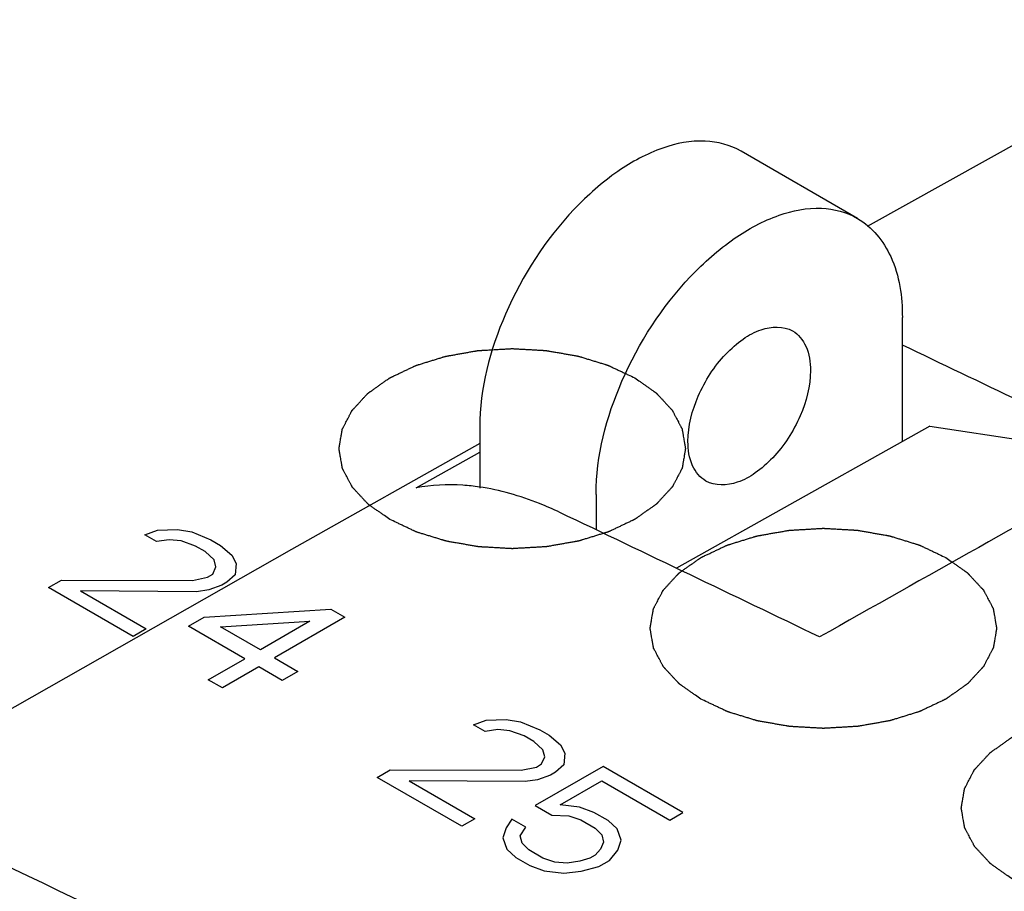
# Model space of a CAD drawing. Header units: millimetres. Extents: x 0 to 594, y 0 to 420.
# Tile 30 of 46: x 463.72 to 469.4, y 378.31 to 383.34. Entities that reach past the tile are written whole.
import ezdxf

# ---------------------------------------------------------------- set-up
doc = ezdxf.new("R2010")
doc.units = ezdxf.units.MM
doc.header["$LTSCALE"] = 32.67
doc.layers.get('0').update_dxf_attribs({"linetype": 'CONTINUOUS'})

msp = doc.modelspace()

# ---------------------------------------------------------------- linework, layer by layer
at = {"color": 7, "linetype": 'Continuous'}
for p, q in [((468.6115, 382.148), (470.7532, 383.3391)), ((468.5542, 382.1925), (467.8824, 382.5803)), ((468.813, 380.9049), (468.813, 381.6203)), ((466.3735, 380.9875), (466.3735, 380.6349)), ((468.9721, 380.994), (468.8131, 380.905)), ((468.9721, 380.994), (470.1732, 380.8093)), ((468.8131, 380.905), (467.5097, 380.1738)), ((466.0062, 380.6372), (466.3735, 380.8442)), ((467.0453, 380.5997), (467.0453, 380.3956))]:
    msp.add_line(p, q, dxfattribs=at)
at = {"color": 40, "linetype": 'Continuous'}
for p, q in [((464.4398, 380.3666), (464.5135, 380.3935)), ((464.5076, 380.3274), (464.4398, 380.3666)), ((464.5135, 380.3935), (464.6279, 380.3969)), ((464.6279, 380.3969), (464.7122, 380.383)), ((464.7122, 380.383), (464.8221, 380.3369)), ((464.5798, 380.3378), (464.5076, 380.3274)), ((464.6506, 380.3317), (464.5798, 380.3378)), ((464.7334, 380.3013), (464.6506, 380.3317)), ((464.7876, 380.27), (464.7334, 380.3013)), ((464.8221, 380.3369), (464.8764, 380.3056)), ((464.8764, 380.3056), (464.9426, 380.25)), ((464.8403, 380.2222), (464.7876, 380.27)), ((464.9426, 380.25), (464.9668, 380.2013)), ((464.8509, 380.1813), (464.8403, 380.2222)), ((464.9668, 380.2013), (464.9608, 380.1353)), ((464.8027, 380.1223), (464.8328, 380.1396)), ((464.8328, 380.1396), (464.8509, 380.1813)), ((464.9608, 380.1353), (464.9142, 380.0927)), ((463.8846, 380.0617), (463.9599, 380.1051)), ((463.9599, 380.1051), (464.7155, 380.1032)), ((464.7155, 380.1032), (464.8027, 380.1223)), ((464.8841, 380.0753), (464.8103, 380.0484)), ((464.9142, 380.0927), (464.8841, 380.0753)), ((464.3725, 379.78), (463.8846, 380.0617)), ((464.0683, 380.0425), (464.4478, 379.8234)), ((464.7381, 380.038), (464.0683, 380.0425)), ((464.8103, 380.0484), (464.7381, 380.038)), ((464.7819, 379.8911), (465.5133, 379.9378)), ((465.5133, 379.9378), (465.5947, 379.8909)), ((464.6916, 379.839), (464.7819, 379.8911)), ((464.8767, 379.8363), (465.393, 379.8684)), ((465.393, 379.8684), (465.1071, 379.7033)), ((465.5947, 379.8909), (465.1885, 379.6564)), ((464.4478, 379.8234), (464.3725, 379.78)), ((465.0169, 379.6512), (464.6916, 379.839)), ((465.1071, 379.7033), (464.8767, 379.8363)), ((464.8062, 379.5296), (465.0169, 379.6512)), ((465.1885, 379.6564), (465.324, 379.5781)), ((465.0982, 379.6043), (464.8876, 379.4827)), ((465.2337, 379.526), (465.0982, 379.6043)), ((465.324, 379.5781), (465.2337, 379.526)), ((464.8876, 379.4827), (464.8062, 379.5296)), ((466.3372, 379.2711), (466.4109, 379.298)), ((466.4109, 379.298), (466.5253, 379.3015)), ((466.5253, 379.3015), (466.6096, 379.2875)), ((466.6096, 379.2875), (466.7196, 379.2415)), ((466.405, 379.232), (466.3372, 379.2711)), ((466.4772, 379.2424), (466.405, 379.232)), ((466.548, 379.2363), (466.4772, 379.2424)), ((466.6308, 379.2059), (466.548, 379.2363)), ((466.7196, 379.2415), (466.7738, 379.2102)), ((466.685, 379.1746), (466.6308, 379.2059)), ((466.7377, 379.1267), (466.685, 379.1746)), ((466.7738, 379.2102), (466.84, 379.1545)), ((466.7483, 379.0859), (466.7377, 379.1267)), ((466.84, 379.1545), (466.8642, 379.1059)), ((466.8642, 379.1059), (466.8582, 379.0398)), ((466.7303, 379.0442), (466.7483, 379.0859)), ((465.7821, 378.9662), (465.8573, 379.0097)), ((465.8573, 379.0097), (466.6129, 379.0077)), ((466.6129, 379.0077), (466.7002, 379.0268)), ((467.0855, 379.0302), (466.6943, 378.8044)), ((466.7002, 379.0268), (466.7303, 379.0442)), ((466.8116, 378.9972), (466.7815, 378.9799)), ((466.8582, 379.0398), (466.8116, 378.9972)), ((467.5463, 378.7642), (467.0855, 379.0302)), ((466.27, 378.6845), (465.7821, 378.9662)), ((465.9657, 378.9471), (466.3452, 378.728)), ((466.6355, 378.9425), (465.9657, 378.9471)), ((466.7077, 378.953), (466.6355, 378.9425)), ((466.7815, 378.9799), (466.7077, 378.953)), ((466.8373, 378.8087), (467.078, 378.9476)), ((467.078, 378.9476), (467.4711, 378.7207)), ((466.6943, 378.8044), (466.7892, 378.7496)), ((466.9502, 378.7956), (466.8373, 378.8087)), ((467.033, 378.7652), (466.9502, 378.7956)), ((467.1143, 378.7182), (467.033, 378.7652)), ((466.3452, 378.728), (466.27, 378.6845)), ((466.5589, 378.7262), (466.5258, 378.6758)), ((466.6402, 378.6792), (466.5589, 378.7262)), ((466.7892, 378.7496), (466.8885, 378.7443)), ((466.8885, 378.7443), (466.9578, 378.7217)), ((466.9578, 378.7217), (467.0391, 378.6748)), ((467.1671, 378.6704), (467.1143, 378.7182)), ((467.4711, 378.7207), (467.5463, 378.7642)), ((466.5258, 378.6758), (466.5063, 378.6176)), ((466.6072, 378.6288), (466.6402, 378.6792)), ((467.0391, 378.6748), (467.0783, 378.6348)), ((467.1897, 378.6052), (467.1671, 378.6704)), ((466.5063, 378.6176), (466.529, 378.5524)), ((466.6177, 378.588), (466.6072, 378.6288)), ((467.0783, 378.6348), (467.0888, 378.594)), ((467.1702, 378.547), (467.1897, 378.6052)), ((466.529, 378.5524), (466.5817, 378.5046)), ((466.6569, 378.548), (466.6177, 378.588)), ((466.7382, 378.5011), (466.6569, 378.548)), ((467.0708, 378.5522), (467.0392, 378.5184)), ((467.0888, 378.594), (467.0708, 378.5522)), ((467.122, 378.4879), (467.1702, 378.547)), ((466.5817, 378.5046), (466.663, 378.4576)), ((466.8075, 378.4784), (466.7382, 378.5011)), ((466.9505, 378.4828), (466.8782, 378.4723)), ((467.0091, 378.501), (466.9505, 378.4828)), ((467.0392, 378.5184), (467.0091, 378.501)), ((467.0619, 378.4532), (467.122, 378.4879)), ((466.663, 378.4576), (466.7458, 378.4272)), ((466.7458, 378.4272), (466.8587, 378.4141)), ((466.8782, 378.4723), (466.8075, 378.4784)), ((466.8587, 378.4141), (466.9595, 378.4254)), ((466.9595, 378.4254), (467.0619, 378.4532))]:
    msp.add_line(p, q, dxfattribs=at)
at = {"color": 7, "linetype": 'Continuous'}
msp.add_lwpolyline([(466.3735, 380.8934), (465.2864, 380.2824), (462.5808, 378.7457)], dxfattribs=at)
for centre, radius, start, end in [((304.0231, 36.0284), 382.7266, 64.270558, 64.496374), ((795.1187, -200.2277), 665.7278, 119.2161456, 119.3975971), ((302.2247, 35.0853), 382.6292, 64.270184, 64.519036), ((297.5491, 30.5174), 385.5497, 63.618115, 64.517488)]:
    msp.add_arc(centre, radius, start, end, dxfattribs=at)
for points, knots in [([(467.8824, 382.5803), (467.8199, 382.6164), (467.6631, 382.6567), (467.4106, 382.6061), (467.1526, 382.4652), (466.8142, 382.165), (466.4963, 381.6737), (466.3735, 381.2108), (466.3735, 380.9875)], [0, 0, 0, 0, 0.087148, 0.186861, 0.304538, 0.438679, 0.730126, 1, 1, 1, 1]), ([(467.0453, 380.5997), (467.0453, 380.8229), (467.168, 381.2858), (467.4859, 381.7772), (467.8243, 382.0774), (468.0823, 382.2183), (468.3348, 382.2689), (468.4917, 382.2285), (468.5541, 382.1925)], [0, 0, 0, 0, 0.269874, 0.561321, 0.695462, 0.813139, 0.912852, 1, 1, 1, 1]), ([(468.5541, 382.1925), (468.6384, 382.1438), (468.7841, 381.9615), (468.813, 381.7397), (468.813, 381.6203)], [0, 0, 0, 0, 0.449171, 1, 1, 1, 1]), ([(467.5756, 380.9059), (467.5756, 380.9952), (467.6249, 381.1803), (467.7515, 381.377), (467.8878, 381.4968), (468.0124, 381.5673), (468.1268, 381.5732), (468.1792, 381.543)], [0, 0, 0, 0, 0.271099, 0.563793, 0.698524, 0.816708, 1, 1, 1, 1]), ([(468.1792, 381.543), (468.2129, 381.5235), (468.2711, 381.4506), (468.2827, 381.3618), (468.2827, 381.3141)], [0, 0, 0, 0, 0.449249, 1, 1, 1, 1]), ([(468.2827, 381.3141), (468.2827, 381.2248), (468.2335, 381.0397), (468.1069, 380.8429), (467.9705, 380.7232), (467.846, 380.6527), (467.7315, 380.6468), (467.6792, 380.677)], [0, 0, 0, 0, 0.271099, 0.563793, 0.698524, 0.816708, 1, 1, 1, 1]), ([(467.6792, 380.677), (467.6454, 380.6964), (467.5872, 380.7694), (467.5756, 380.8581), (467.5756, 380.9059)], [0, 0, 0, 0, 0.449249, 1, 1, 1, 1]), ([(466.3715, 380.6425), (466.3399, 380.6471), (466.2185, 380.6604), (466.0946, 380.6545), (466.0062, 380.6372)], [0, 0, 0, 0, 0.261558, 1, 1, 1, 1]), ([(466.8361, 380.4955), (466.7972, 380.514), (466.6481, 380.5794), (466.4899, 380.6252), (466.3715, 380.6425)], [0, 0, 0, 0, 0.264829, 1, 1, 1, 1])]:
    msp.add_open_spline(points, degree=3, knots=knots, dxfattribs=at)
at = {"color": 40, "linetype": 'Continuous'}
for points in [[(465.8539, 380.4556), (465.8436, 380.4629), (465.8281, 380.4738), (465.8075, 380.4883), (465.792, 380.4992), (465.7791, 380.5082), (465.7688, 380.5155), (465.761, 380.5209), (465.7533, 380.5264), (465.7468, 380.5309), (465.7417, 380.5345), (465.7384, 380.5368), (465.7359, 380.5386), (465.7339, 380.54), (465.7323, 380.5411), (465.7312, 380.5419), (465.7305, 380.5424), (465.73, 380.5427), (465.7297, 380.5431), (465.7292, 380.5436), (465.7284, 380.5445), (465.7272, 380.5458), (465.7257, 380.5474), (465.7238, 380.5494), (465.7214, 380.552), (465.7176, 380.5562), (465.7128, 380.5613), (465.707, 380.5675), (465.7012, 380.5737), (465.6935, 380.582), (465.6839, 380.5924), (465.6743, 380.6027), (465.6666, 380.611), (465.6609, 380.6172), (465.6551, 380.6234), (465.6503, 380.6286), (465.6465, 380.6327), (465.6441, 380.6353), (465.6421, 380.6374), (465.6407, 380.6389), (465.6395, 380.6402), (465.6387, 380.6411), (465.6382, 380.6416), (465.6378, 380.642), (465.6376, 380.6424), (465.6373, 380.643), (465.6368, 380.644), (465.636, 380.6454), (465.6352, 380.6471), (465.634, 380.6493), (465.6325, 380.6521), (465.6301, 380.6566), (465.6271, 380.6622), (465.6236, 380.6689), (465.62, 380.6757), (465.6152, 380.6847), (465.6093, 380.6959), (465.6033, 380.7071), (465.5986, 380.7161), (465.595, 380.7228), (465.5915, 380.7296), (465.5885, 380.7352), (465.5861, 380.7397), (465.5846, 380.7425), (465.5834, 380.7447), (465.5825, 380.7464), (465.5818, 380.7478), (465.5813, 380.7488), (465.581, 380.7493), (465.5807, 380.7498), (465.5807, 380.7502), (465.5806, 380.7508), (465.5804, 380.7518), (465.5801, 380.7533), (465.5798, 380.7551), (465.5794, 380.7575), (465.5789, 380.7605), (465.5781, 380.7652), (465.5771, 380.7712), (465.5758, 380.7783), (465.5746, 380.7854), (465.573, 380.7949), (465.5709, 380.8068), (465.5688, 380.8187), (465.5672, 380.8282), (465.566, 380.8353), (465.5647, 380.8425), (465.5637, 380.8484), (465.5629, 380.8532), (465.5624, 380.8562), (465.562, 380.8585), (465.5616, 380.8603), (465.5614, 380.8618), (465.5612, 380.8628), (465.5611, 380.8634), (465.561, 380.8639), (465.5611, 380.8643), (465.5612, 380.8649), (465.5614, 380.8659), (465.5616, 380.8674), (465.5619, 380.8691), (465.5623, 380.8715), (465.5628, 380.8744), (465.5636, 380.8791), (465.5646, 380.8849), (465.5658, 380.8919), (465.567, 380.8989), (465.5686, 380.9083), (465.5706, 380.9199), (465.5725, 380.9316), (465.5741, 380.941), (465.5753, 380.948), (465.5765, 380.955), (465.5775, 380.9608), (465.5783, 380.9655), (465.5788, 380.9684), (465.5792, 380.9708), (465.5795, 380.9725), (465.5797, 380.974), (465.5799, 380.975), (465.58, 380.9756), (465.58, 380.976), (465.5803, 380.9764), (465.5806, 380.977), (465.5811, 380.978), (465.5818, 380.9794), (465.5827, 380.9811), (465.5839, 380.9833), (465.5854, 380.9861), (465.5877, 380.9906), (465.5907, 380.9962), (465.5942, 381.003), (465.5977, 381.0097), (465.6024, 381.0187), (465.6083, 381.03), (465.6142, 381.0412), (465.6189, 381.0502), (465.6224, 381.0569), (465.6259, 381.0637), (465.6288, 381.0693), (465.6312, 381.0738), (465.6327, 381.0766), (465.6338, 381.0788), (465.6347, 381.0805), (465.6355, 381.0819), (465.636, 381.0829), (465.6363, 381.0835), (465.6364, 381.0839), (465.6369, 381.0843), (465.6373, 381.0848), (465.6382, 381.0857), (465.6393, 381.087), (465.6408, 381.0886), (465.6427, 381.0906), (465.6451, 381.0932), (465.6489, 381.0974), (465.6537, 381.1025), (465.6594, 381.1088), (465.6651, 381.115), (465.6728, 381.1233), (465.6823, 381.1336), (465.6918, 381.144), (465.6995, 381.1523), (465.7052, 381.1585), (465.7109, 381.1647), (465.7157, 381.1699), (465.7195, 381.174), (465.7219, 381.1766), (465.7238, 381.1787), (465.7252, 381.1803), (465.7264, 381.1816), (465.7273, 381.1825), (465.7278, 381.183), (465.7281, 381.1834), (465.7286, 381.1837), (465.7293, 381.1842), (465.7304, 381.185), (465.732, 381.1861), (465.734, 381.1875), (465.7366, 381.1894), (465.7399, 381.1917), (465.7451, 381.1954), (465.7517, 381.2), (465.7596, 381.2056), (465.7674, 381.2111), (465.7779, 381.2185), (465.791, 381.2277), (465.8041, 381.237), (465.8146, 381.2444), (465.8225, 381.2499), (465.8303, 381.2555), (465.8369, 381.2601), (465.8421, 381.2638), (465.8454, 381.2661), (465.848, 381.268), (465.85, 381.2693), (465.8516, 381.2705), (465.853, 381.2714), (465.8539, 381.2722), (465.8551, 381.2727), (465.8567, 381.2734), (465.8586, 381.2744), (465.861, 381.2755), (465.8641, 381.277), (465.8681, 381.2788), (465.8743, 381.2818), (465.8822, 381.2855), (465.8916, 381.29), (465.9011, 381.2945), (465.9136, 381.3004), (465.9293, 381.3079), (465.9482, 381.3168), (465.9639, 381.3243), (465.9765, 381.3302), (465.9843, 381.334), (465.9906, 381.3369), (465.9953, 381.3392), (465.9992, 381.341), (466.002, 381.3423), (466.0036, 381.3431), (466.0047, 381.3437), (466.0061, 381.344), (466.0079, 381.3446), (466.011, 381.3456), (466.0155, 381.347), (466.0209, 381.3486), (466.028, 381.3509), (466.037, 381.3536), (466.0513, 381.3581), (466.0692, 381.3636), (466.0907, 381.3703), (466.1122, 381.3769), (466.1302, 381.3825), (466.1445, 381.3869), (466.1534, 381.3897), (466.1606, 381.3919), (466.166, 381.3936), (466.1705, 381.3949), (466.1736, 381.3959), (466.1754, 381.3965), (466.1767, 381.3969), (466.1782, 381.3971), (466.1801, 381.3975), (466.1835, 381.3981), (466.1884, 381.3989), (466.1942, 381.4), (466.202, 381.4013), (466.2117, 381.4031), (466.2273, 381.4058), (466.2467, 381.4092), (466.2701, 381.4134), (466.2934, 381.4175), (466.3128, 381.4209), (466.3284, 381.4237), (466.3381, 381.4254), (466.3459, 381.4267), (466.3517, 381.4278), (466.3566, 381.4286), (466.36, 381.4292), (466.3619, 381.4296), (466.3633, 381.4299), (466.3649, 381.4299), (466.367, 381.43), (466.3706, 381.4302), (466.3757, 381.4305), (466.3819, 381.4309), (466.3901, 381.4314), (466.4004, 381.432), (466.4169, 381.4329), (466.4375, 381.4341), (466.4622, 381.4355), (466.4869, 381.437), (466.5075, 381.4381), (466.524, 381.4391), (466.5343, 381.4397), (466.5425, 381.4402), (466.5487, 381.4405), (466.5538, 381.4408), (466.5574, 381.441), (466.5595, 381.4411), (466.561, 381.4413), (466.5625, 381.4411), (466.5646, 381.441), (466.5681, 381.4408), (466.5732, 381.4405), (466.5792, 381.4402), (466.5873, 381.4397), (466.5974, 381.4392), (466.6136, 381.4382), (466.6339, 381.4371), (466.6581, 381.4357), (466.6824, 381.4344), (466.7027, 381.4332), (466.7188, 381.4323), (466.729, 381.4317), (466.7371, 381.4313), (466.7431, 381.4309), (466.7482, 381.4306), (466.7517, 381.4304), (466.7537, 381.4303), (466.7553, 381.4303), (466.7567, 381.43), (466.7587, 381.4296), (466.7621, 381.429), (466.7669, 381.4282), (466.7728, 381.4272), (466.7806, 381.4258), (466.7903, 381.4241), (466.8059, 381.4214), (466.8253, 381.418), (466.8487, 381.4139), (466.872, 381.4099), (466.8915, 381.4065), (466.9071, 381.4038), (466.9168, 381.4021), (466.9246, 381.4007), (466.9304, 381.3997), (466.9353, 381.3988), (466.9387, 381.3983), (466.9406, 381.3979), (466.9421, 381.3977), (466.9434, 381.3972), (466.9452, 381.3967), (466.9484, 381.3957), (466.9529, 381.3944), (466.9583, 381.3927), (466.9654, 381.3905), (466.9744, 381.3877), (466.9888, 381.3833), (467.0067, 381.3778), (467.0283, 381.3712), (467.0498, 381.3646), (467.0678, 381.3591), (467.0821, 381.3547), (467.0911, 381.3519), (467.0983, 381.3497), (467.1037, 381.3481), (467.1081, 381.3467), (467.1113, 381.3457), (467.1131, 381.3452), (467.1145, 381.3448), (467.1156, 381.3442), (467.1172, 381.3434), (467.12, 381.3421), (467.124, 381.3402), (467.1288, 381.338), (467.1352, 381.3349), (467.1432, 381.3311), (467.1561, 381.3251), (467.1721, 381.3175), (467.1913, 381.3084), (467.2105, 381.2994), (467.2361, 381.2873), (467.2553, 381.2782), (467.2681, 381.2721)], [(467.2681, 381.2721), (467.2785, 381.2649), (467.2939, 381.254), (467.3146, 381.2395), (467.3301, 381.2286), (467.343, 381.2195), (467.3533, 381.2123), (467.361, 381.2068), (467.3688, 381.2014), (467.3752, 381.1968), (467.3804, 381.1932), (467.3836, 381.191), (467.3862, 381.1891), (467.3881, 381.1878), (467.3898, 381.1866), (467.3909, 381.1859), (467.3915, 381.1854), (467.3921, 381.1851), (467.3924, 381.1847), (467.3929, 381.1842), (467.3937, 381.1832), (467.3949, 381.182), (467.3963, 381.1804), (467.3983, 381.1783), (467.4007, 381.1757), (467.4045, 381.1716), (467.4093, 381.1664), (467.4151, 381.1602), (467.4208, 381.154), (467.4285, 381.1457), (467.4381, 381.1354), (467.4477, 381.1251), (467.4554, 381.1168), (467.4612, 381.1106), (467.4669, 381.1044), (467.4718, 381.0992), (467.4756, 381.0951), (467.478, 381.0925), (467.4799, 381.0904), (467.4814, 381.0889), (467.4826, 381.0876), (467.4834, 381.0867), (467.4839, 381.0861), (467.4843, 381.0858), (467.4845, 381.0853), (467.4848, 381.0848), (467.4853, 381.0838), (467.486, 381.0824), (467.4869, 381.0807), (467.4881, 381.0785), (467.4896, 381.0757), (467.492, 381.0712), (467.4949, 381.0655), (467.4985, 381.0588), (467.5021, 381.0521), (467.5068, 381.0431), (467.5128, 381.0319), (467.5187, 381.0207), (467.5235, 381.0117), (467.527, 381.0049), (467.5306, 380.9982), (467.5336, 380.9926), (467.536, 380.9881), (467.5374, 380.9853), (467.5386, 380.9831), (467.5395, 380.9814), (467.5403, 380.98), (467.5408, 380.979), (467.5411, 380.9784), (467.5413, 380.978), (467.5414, 380.9776), (467.5415, 380.977), (467.5417, 380.9759), (467.5419, 380.9744), (467.5422, 380.9726), (467.5426, 380.9703), (467.5432, 380.9673), (467.544, 380.9625), (467.545, 380.9566), (467.5462, 380.9495), (467.5475, 380.9423), (467.5491, 380.9328), (467.5512, 380.9209), (467.5532, 380.9091), (467.5549, 380.8995), (467.5561, 380.8924), (467.5573, 380.8853), (467.5584, 380.8793), (467.5592, 380.8746), (467.5597, 380.8716), (467.5601, 380.8692), (467.5604, 380.8674), (467.5607, 380.866), (467.5609, 380.8649), (467.5609, 380.8643), (467.5611, 380.8639), (467.5609, 380.8634), (467.5609, 380.8629), (467.5607, 380.8618), (467.5604, 380.8604), (467.5601, 380.8586), (467.5597, 380.8563), (467.5592, 380.8534), (467.5585, 380.8487), (467.5575, 380.8429), (467.5563, 380.8358), (467.5551, 380.8288), (467.5535, 380.8195), (467.5515, 380.8078), (467.5495, 380.7961), (467.5479, 380.7868), (467.5468, 380.7798), (467.5456, 380.7728), (467.5446, 380.7669), (467.5438, 380.7623), (467.5433, 380.7593), (467.5429, 380.757), (467.5426, 380.7552), (467.5423, 380.7538), (467.5422, 380.7528), (467.5421, 380.7522), (467.542, 380.7517), (467.5418, 380.7513), (467.5415, 380.7508), (467.541, 380.7498), (467.5402, 380.7484), (467.5393, 380.7467), (467.5382, 380.7444), (467.5367, 380.7416), (467.5344, 380.7371), (467.5314, 380.7315), (467.5279, 380.7248), (467.5244, 380.718), (467.5197, 380.709), (467.5138, 380.6978), (467.5079, 380.6866), (467.5032, 380.6776), (467.4997, 380.6708), (467.4962, 380.6641), (467.4932, 380.6585), (467.4909, 380.654), (467.4894, 380.6512), (467.4882, 380.6489), (467.4873, 380.6472), (467.4866, 380.6458), (467.4861, 380.6449), (467.4858, 380.6443), (467.4856, 380.6439), (467.4852, 380.6435), (467.4848, 380.643), (467.4839, 380.6421), (467.4827, 380.6408), (467.4813, 380.6392), (467.4794, 380.6371), (467.477, 380.6345), (467.4732, 380.6304), (467.4684, 380.6252), (467.4627, 380.619), (467.4569, 380.6128), (467.4493, 380.6045), (467.4398, 380.5941), (467.4302, 380.5838), (467.4226, 380.5755), (467.4169, 380.5693), (467.4111, 380.563), (467.4064, 380.5579), (467.4025, 380.5537), (467.4002, 380.5511), (467.3983, 380.5491), (467.3968, 380.5475), (467.3956, 380.5462), (467.3948, 380.5453), (467.3943, 380.5448), (467.394, 380.5444), (467.3935, 380.544), (467.3928, 380.5436), (467.3917, 380.5428), (467.39, 380.5416), (467.3881, 380.5402), (467.3854, 380.5384), (467.3822, 380.5361), (467.3769, 380.5324), (467.3704, 380.5277), (467.3625, 380.5222), (467.3546, 380.5167), (467.3442, 380.5093), (467.331, 380.5), (467.3179, 380.4908), (467.3075, 380.4834), (467.2996, 380.4778), (467.2917, 380.4723), (467.2852, 380.4677), (467.2799, 380.464), (467.2767, 380.4616), (467.274, 380.4598), (467.2721, 380.4584), (467.2704, 380.4573), (467.2691, 380.4563), (467.2682, 380.4556), (467.267, 380.4551), (467.2654, 380.4543), (467.2634, 380.4534), (467.2611, 380.4523), (467.2579, 380.4508), (467.254, 380.4489), (467.2477, 380.446), (467.2399, 380.4422), (467.2304, 380.4378), (467.221, 380.4333), (467.2084, 380.4273), (467.1927, 380.4199), (467.1739, 380.4109), (467.1582, 380.4035), (467.1456, 380.3975), (467.1378, 380.3938), (467.1315, 380.3908), (467.1268, 380.3886), (467.1228, 380.3867), (467.1201, 380.3854), (467.1185, 380.3847), (467.1174, 380.3841), (467.116, 380.3837), (467.1142, 380.3831), (467.1111, 380.3822), (467.1066, 380.3808), (467.1012, 380.3791), (467.094, 380.3769), (467.0851, 380.3741), (467.0707, 380.3697), (467.0528, 380.3642), (467.0313, 380.3575), (467.0098, 380.3508), (466.9919, 380.3453), (466.9776, 380.3409), (466.9686, 380.3381), (466.9615, 380.3359), (466.9561, 380.3342), (466.9516, 380.3328), (466.9485, 380.3318), (466.9467, 380.3313), (466.9454, 380.3308), (466.9439, 380.3306), (466.9419, 380.3303), (466.9385, 380.3297), (466.9337, 380.3288), (466.9278, 380.3278), (466.9201, 380.3264), (466.9103, 380.3247), (466.8948, 380.322), (466.8753, 380.3185), (466.852, 380.3144), (466.8287, 380.3103), (466.8092, 380.3069), (466.7937, 380.3041), (466.784, 380.3024), (466.7762, 380.301), (466.7704, 380.3), (466.7655, 380.2991), (466.7621, 380.2985), (466.7601, 380.2982), (466.7587, 380.2979), (466.7571, 380.2979), (466.7551, 380.2977), (466.7515, 380.2975), (466.7463, 380.2972), (466.7402, 380.2969), (466.7319, 380.2964), (466.7216, 380.2958), (466.7052, 380.2948), (466.6846, 380.2937), (466.6599, 380.2922), (466.6352, 380.2908), (466.6146, 380.2896), (466.5981, 380.2887), (466.5878, 380.2881), (466.5796, 380.2876), (466.5734, 380.2872), (466.5682, 380.287), (466.5646, 380.2867), (466.5626, 380.2866), (466.561, 380.2865), (466.5595, 380.2866), (466.5575, 380.2867), (466.554, 380.2869), (466.5489, 380.2872), (466.5428, 380.2876), (466.5347, 380.288), (466.5246, 380.2886), (466.5084, 380.2895), (466.4882, 380.2907), (466.4639, 380.292), (466.4396, 380.2934), (466.4194, 380.2946), (466.4032, 380.2955), (466.3931, 380.296), (466.385, 380.2965), (466.3789, 380.2968), (466.3739, 380.2971), (466.3703, 380.2973), (466.3683, 380.2975), (466.3668, 380.2975), (466.3653, 380.2978), (466.3634, 380.2981), (466.36, 380.2987), (466.3551, 380.2996), (466.3493, 380.3006), (466.3415, 380.3019), (466.3318, 380.3036), (466.3162, 380.3064), (466.2967, 380.3097), (466.2734, 380.3138), (466.25, 380.3179), (466.2306, 380.3213), (466.215, 380.324), (466.2053, 380.3257), (466.1975, 380.327), (466.1916, 380.3281), (466.1868, 380.3289), (466.1834, 380.3295), (466.1814, 380.3299), (466.1799, 380.3301), (466.1786, 380.3305), (466.1768, 380.3311), (466.1737, 380.332), (466.1692, 380.3334), (466.1638, 380.3351), (466.1566, 380.3373), (466.1477, 380.34), (466.1333, 380.3444), (466.1153, 380.3499), (466.0938, 380.3566), (466.0723, 380.3632), (466.0543, 380.3687), (466.04, 380.3731), (466.031, 380.3758), (466.0238, 380.378), (466.0184, 380.3797), (466.0139, 380.3811), (466.0108, 380.382), (466.009, 380.3826), (466.0076, 380.383), (466.0065, 380.3836), (466.0048, 380.3843), (466.002, 380.3857), (465.998, 380.3875), (465.9932, 380.3898), (465.9868, 380.3928), (465.9788, 380.3966), (465.966, 380.4027), (465.95, 380.4102), (465.9308, 380.4193), (465.9116, 380.4284), (465.886, 380.4405), (465.8667, 380.4496), (465.8539, 380.4556)], [(467.65, 379.4187), (467.6397, 379.426), (467.6242, 379.4368), (467.6035, 379.4514), (467.588, 379.4622), (467.5751, 379.4713), (467.5648, 379.4786), (467.5571, 379.484), (467.5493, 379.4894), (467.5429, 379.494), (467.5377, 379.4976), (467.5345, 379.4999), (467.5319, 379.5017), (467.53, 379.5031), (467.5284, 379.5042), (467.5272, 379.505), (467.5266, 379.5054), (467.5261, 379.5058), (467.5258, 379.5062), (467.5253, 379.5067), (467.5244, 379.5076), (467.5232, 379.5089), (467.5218, 379.5104), (467.5199, 379.5125), (467.5175, 379.5151), (467.5136, 379.5192), (467.5088, 379.5244), (467.5031, 379.5306), (467.4973, 379.5368), (467.4896, 379.5451), (467.48, 379.5554), (467.4704, 379.5658), (467.4627, 379.574), (467.4569, 379.5803), (467.4512, 379.5865), (467.4464, 379.5916), (467.4425, 379.5958), (467.4401, 379.5984), (467.4382, 379.6004), (467.4368, 379.602), (467.4356, 379.6033), (467.4347, 379.6042), (467.4343, 379.6047), (467.4338, 379.6051), (467.4337, 379.6055), (467.4334, 379.6061), (467.4328, 379.607), (467.4321, 379.6084), (467.4312, 379.6101), (467.43, 379.6124), (467.4285, 379.6152), (467.4262, 379.6197), (467.4232, 379.6253), (467.4196, 379.632), (467.4161, 379.6388), (467.4113, 379.6477), (467.4054, 379.659), (467.3994, 379.6702), (467.3947, 379.6792), (467.3911, 379.6859), (467.3875, 379.6926), (467.3845, 379.6982), (467.3822, 379.7027), (467.3807, 379.7055), (467.3795, 379.7078), (467.3786, 379.7095), (467.3779, 379.7109), (467.3773, 379.7118), (467.3771, 379.7124), (467.3768, 379.7128), (467.3768, 379.7133), (467.3766, 379.7139), (467.3765, 379.7149), (467.3762, 379.7164), (467.3759, 379.7182), (467.3755, 379.7206), (467.375, 379.7235), (467.3741, 379.7283), (467.3731, 379.7342), (467.3719, 379.7414), (467.3707, 379.7485), (467.369, 379.758), (467.367, 379.7699), (467.3649, 379.7818), (467.3633, 379.7913), (467.362, 379.7984), (467.3608, 379.8056), (467.3598, 379.8115), (467.3589, 379.8162), (467.3584, 379.8192), (467.358, 379.8216), (467.3577, 379.8234), (467.3575, 379.8249), (467.3573, 379.8259), (467.3572, 379.8265), (467.357, 379.8269), (467.3572, 379.8274), (467.3573, 379.828), (467.3574, 379.829), (467.3577, 379.8305), (467.358, 379.8322), (467.3584, 379.8345), (467.3589, 379.8375), (467.3597, 379.8421), (467.3607, 379.848), (467.3619, 379.855), (467.363, 379.862), (467.3646, 379.8713), (467.3666, 379.883), (467.3686, 379.8947), (467.3702, 379.904), (467.3714, 379.9111), (467.3726, 379.9181), (467.3736, 379.9239), (467.3744, 379.9286), (467.3748, 379.9315), (467.3752, 379.9338), (467.3755, 379.9356), (467.3758, 379.937), (467.376, 379.9381), (467.3761, 379.9386), (467.3761, 379.9391), (467.3764, 379.9395), (467.3766, 379.9401), (467.3772, 379.9411), (467.3779, 379.9425), (467.3788, 379.9441), (467.38, 379.9464), (467.3814, 379.9492), (467.3838, 379.9537), (467.3867, 379.9593), (467.3902, 379.9661), (467.3938, 379.9728), (467.3985, 379.9818), (467.4043, 379.993), (467.4102, 380.0043), (467.4149, 380.0132), (467.4184, 380.02), (467.422, 380.0267), (467.4249, 380.0323), (467.4273, 380.0368), (467.4287, 380.0397), (467.4299, 380.0419), (467.4308, 380.0436), (467.4315, 380.045), (467.432, 380.046), (467.4323, 380.0465), (467.4325, 380.047), (467.4329, 380.0473), (467.4334, 380.0479), (467.4342, 380.0488), (467.4354, 380.0501), (467.4368, 380.0516), (467.4387, 380.0537), (467.4411, 380.0563), (467.445, 380.0604), (467.4497, 380.0656), (467.4555, 380.0718), (467.4612, 380.078), (467.4688, 380.0863), (467.4784, 380.0967), (467.4879, 380.1071), (467.4955, 380.1154), (467.5013, 380.1216), (467.507, 380.1278), (467.5118, 380.133), (467.5156, 380.1371), (467.518, 380.1397), (467.5199, 380.1418), (467.5213, 380.1433), (467.5225, 380.1446), (467.5233, 380.1455), (467.5238, 380.1461), (467.5241, 380.1465), (467.5247, 380.1468), (467.5253, 380.1473), (467.5265, 380.1481), (467.5281, 380.1492), (467.5301, 380.1506), (467.5327, 380.1525), (467.536, 380.1548), (467.5412, 380.1585), (467.5478, 380.1631), (467.5556, 380.1686), (467.5635, 380.1742), (467.574, 380.1816), (467.5871, 380.1908), (467.6002, 380.2001), (467.6107, 380.2075), (467.6185, 380.213), (467.6264, 380.2186), (467.6329, 380.2232), (467.6382, 380.2269), (467.6415, 380.2292), (467.6441, 380.231), (467.6461, 380.2324), (467.6477, 380.2336), (467.649, 380.2345), (467.6499, 380.2352), (467.6512, 380.2357), (467.6527, 380.2365), (467.6547, 380.2374), (467.6571, 380.2385), (467.6602, 380.24), (467.6641, 380.2419), (467.6704, 380.2449), (467.6783, 380.2486), (467.6877, 380.2531), (467.6971, 380.2575), (467.7097, 380.2635), (467.7254, 380.271), (467.7442, 380.2799), (467.7599, 380.2873), (467.7725, 380.2933), (467.7804, 380.297), (467.7867, 380.3), (467.7914, 380.3022), (467.7953, 380.3041), (467.798, 380.3054), (467.7996, 380.3061), (467.8007, 380.3068), (467.8021, 380.3071), (467.8039, 380.3077), (467.8071, 380.3086), (467.8115, 380.31), (467.8169, 380.3117), (467.8241, 380.3139), (467.833, 380.3167), (467.8474, 380.3211), (467.8653, 380.3267), (467.8868, 380.3333), (467.9083, 380.34), (467.9262, 380.3455), (467.9405, 380.35), (467.9495, 380.3527), (467.9567, 380.355), (467.962, 380.3566), (467.9665, 380.358), (467.9697, 380.359), (467.9715, 380.3595), (467.9728, 380.36), (467.9743, 380.3602), (467.9762, 380.3606), (467.9796, 380.3612), (467.9845, 380.362), (467.9903, 380.363), (467.9981, 380.3644), (468.0078, 380.3661), (468.0233, 380.3689), (468.0428, 380.3723), (468.0661, 380.3764), (468.0894, 380.3805), (468.1089, 380.384), (468.1244, 380.3867), (468.1342, 380.3884), (468.1419, 380.3898), (468.1478, 380.3908), (468.1526, 380.3917), (468.156, 380.3923), (468.158, 380.3926), (468.1594, 380.3929), (468.161, 380.393), (468.163, 380.3931), (468.1666, 380.3933), (468.1718, 380.3936), (468.178, 380.394), (468.1862, 380.3944), (468.1965, 380.395), (468.213, 380.396), (468.2336, 380.3972), (468.2583, 380.3986), (468.283, 380.4), (468.3036, 380.4012), (468.32, 380.4022), (468.3303, 380.4027), (468.3386, 380.4032), (468.3447, 380.4036), (468.3499, 380.4039), (468.3535, 380.4041), (468.3555, 380.4042), (468.3571, 380.4043), (468.3586, 380.4042), (468.3606, 380.4041), (468.3642, 380.4039), (468.3692, 380.4036), (468.3753, 380.4033), (468.3834, 380.4028), (468.3935, 380.4022), (468.4097, 380.4013), (468.4299, 380.4002), (468.4542, 380.3988), (468.4785, 380.3974), (468.4987, 380.3963), (468.5149, 380.3954), (468.525, 380.3948), (468.5331, 380.3943), (468.5392, 380.394), (468.5442, 380.3937), (468.5478, 380.3935), (468.5498, 380.3934), (468.5513, 380.3933), (468.5528, 380.393), (468.5547, 380.3927), (468.5581, 380.3921), (468.563, 380.3913), (468.5688, 380.3902), (468.5766, 380.3889), (468.5864, 380.3872), (468.6019, 380.3845), (468.6214, 380.3811), (468.6447, 380.377), (468.6681, 380.3729), (468.6876, 380.3695), (468.7031, 380.3668), (468.7129, 380.3651), (468.7206, 380.3638), (468.7265, 380.3628), (468.7313, 380.3619), (468.7348, 380.3613), (468.7367, 380.361), (468.7382, 380.3608), (468.7395, 380.3603), (468.7413, 380.3598), (468.7444, 380.3588), (468.7489, 380.3574), (468.7543, 380.3558), (468.7615, 380.3536), (468.7705, 380.3508), (468.7848, 380.3464), (468.8028, 380.3409), (468.8243, 380.3343), (468.8459, 380.3277), (468.8638, 380.3222), (468.8782, 380.3177), (468.8871, 380.315), (468.8943, 380.3128), (468.8997, 380.3111), (468.9042, 380.3098), (468.9073, 380.3088), (468.9091, 380.3082), (468.9105, 380.3079), (468.9117, 380.3073), (468.9133, 380.3065), (468.9161, 380.3052), (468.9201, 380.3033), (468.9249, 380.301), (468.9313, 380.298), (468.9393, 380.2942), (468.9521, 380.2882), (468.9681, 380.2806), (468.9873, 380.2715), (469.0066, 380.2624), (469.0322, 380.2503), (469.0514, 380.2412), (469.0642, 380.2352)], [(469.0642, 380.2352), (469.0745, 380.2279), (469.09, 380.2171), (469.1107, 380.2025), (469.1261, 380.1917), (469.139, 380.1826), (469.1494, 380.1753), (469.1571, 380.1699), (469.1648, 380.1644), (469.1713, 380.1599), (469.1765, 380.1563), (469.1797, 380.154), (469.1823, 380.1522), (469.1842, 380.1508), (469.1858, 380.1497), (469.187, 380.1489), (469.1876, 380.1485), (469.1881, 380.1481), (469.1884, 380.1477), (469.1889, 380.1472), (469.1898, 380.1463), (469.191, 380.145), (469.1924, 380.1435), (469.1943, 380.1414), (469.1967, 380.1388), (469.2006, 380.1347), (469.2054, 380.1295), (469.2111, 380.1233), (469.2169, 380.1171), (469.2246, 380.1088), (469.2342, 380.0985), (469.2438, 380.0881), (469.2515, 380.0799), (469.2572, 380.0736), (469.263, 380.0674), (469.2678, 380.0623), (469.2717, 380.0581), (469.2741, 380.0555), (469.276, 380.0535), (469.2774, 380.0519), (469.2786, 380.0506), (469.2795, 380.0497), (469.2799, 380.0492), (469.2803, 380.0488), (469.2805, 380.0484), (469.2808, 380.0478), (469.2813, 380.0469), (469.2821, 380.0455), (469.283, 380.0438), (469.2842, 380.0415), (469.2857, 380.0387), (469.288, 380.0342), (469.291, 380.0286), (469.2946, 380.0219), (469.2981, 380.0151), (469.3029, 380.0062), (469.3088, 379.9949), (469.3148, 379.9837), (469.3195, 379.9747), (469.3231, 379.968), (469.3267, 379.9613), (469.3296, 379.9557), (469.332, 379.9512), (469.3335, 379.9484), (469.3347, 379.9461), (469.3356, 379.9444), (469.3363, 379.943), (469.3368, 379.9421), (469.3371, 379.9415), (469.3374, 379.9411), (469.3374, 379.9406), (469.3375, 379.94), (469.3377, 379.939), (469.338, 379.9375), (469.3383, 379.9357), (469.3387, 379.9333), (469.3392, 379.9304), (469.34, 379.9256), (469.3411, 379.9197), (469.3423, 379.9125), (469.3435, 379.9054), (469.3452, 379.8959), (469.3472, 379.884), (469.3493, 379.8721), (469.3509, 379.8626), (469.3522, 379.8555), (469.3534, 379.8483), (469.3544, 379.8424), (469.3552, 379.8377), (469.3558, 379.8347), (469.3562, 379.8323), (469.3565, 379.8305), (469.3567, 379.829), (469.3569, 379.828), (469.357, 379.8274), (469.3571, 379.8269), (469.357, 379.8265), (469.3569, 379.8259), (469.3567, 379.8249), (469.3565, 379.8234), (469.3562, 379.8217), (469.3558, 379.8194), (469.3553, 379.8164), (469.3545, 379.8118), (469.3535, 379.8059), (469.3523, 379.7989), (469.3511, 379.7919), (469.3496, 379.7826), (469.3476, 379.7709), (469.3456, 379.7592), (469.344, 379.7499), (469.3428, 379.7428), (469.3416, 379.7358), (469.3406, 379.73), (469.3398, 379.7253), (469.3393, 379.7224), (469.3389, 379.7201), (469.3386, 379.7183), (469.3384, 379.7169), (469.3382, 379.7158), (469.3381, 379.7153), (469.3381, 379.7148), (469.3378, 379.7144), (469.3375, 379.7138), (469.337, 379.7128), (469.3363, 379.7114), (469.3354, 379.7098), (469.3342, 379.7075), (469.3328, 379.7047), (469.3304, 379.7002), (469.3275, 379.6946), (469.3239, 379.6878), (469.3204, 379.6811), (469.3157, 379.6721), (469.3098, 379.6609), (469.304, 379.6496), (469.2993, 379.6407), (469.2957, 379.6339), (469.2922, 379.6272), (469.2893, 379.6216), (469.2869, 379.6171), (469.2855, 379.6142), (469.2843, 379.612), (469.2834, 379.6103), (469.2827, 379.6089), (469.2822, 379.6079), (469.2818, 379.6074), (469.2817, 379.6069), (469.2813, 379.6066), (469.2808, 379.606), (469.28, 379.6051), (469.2788, 379.6038), (469.2773, 379.6023), (469.2754, 379.6002), (469.273, 379.5976), (469.2692, 379.5935), (469.2645, 379.5883), (469.2587, 379.5821), (469.253, 379.5759), (469.2454, 379.5676), (469.2358, 379.5572), (469.2263, 379.5468), (469.2186, 379.5385), (469.2129, 379.5323), (469.2072, 379.5261), (469.2024, 379.5209), (469.1986, 379.5168), (469.1962, 379.5142), (469.1943, 379.5121), (469.1929, 379.5106), (469.1917, 379.5093), (469.1909, 379.5084), (469.1904, 379.5078), (469.1901, 379.5074), (469.1895, 379.5071), (469.1889, 379.5066), (469.1877, 379.5058), (469.1861, 379.5047), (469.1841, 379.5033), (469.1815, 379.5014), (469.1782, 379.4991), (469.173, 379.4954), (469.1664, 379.4908), (469.1586, 379.4853), (469.1507, 379.4797), (469.1402, 379.4723), (469.1271, 379.4631), (469.114, 379.4538), (469.1035, 379.4464), (469.0957, 379.4409), (469.0878, 379.4353), (469.0812, 379.4307), (469.076, 379.427), (469.0727, 379.4247), (469.0701, 379.4229), (469.0681, 379.4215), (469.0665, 379.4203), (469.0652, 379.4194), (469.0643, 379.4187), (469.063, 379.4182), (469.0615, 379.4174), (469.0595, 379.4165), (469.0571, 379.4154), (469.054, 379.4139), (469.0501, 379.412), (469.0438, 379.409), (469.0359, 379.4053), (469.0265, 379.4008), (469.0171, 379.3964), (469.0045, 379.3904), (468.9888, 379.3829), (468.9699, 379.374), (468.9542, 379.3666), (468.9417, 379.3606), (468.9338, 379.3569), (468.9275, 379.3539), (468.9228, 379.3517), (468.9189, 379.3498), (468.9161, 379.3485), (468.9146, 379.3478), (468.9134, 379.3471), (468.912, 379.3468), (468.9103, 379.3462), (468.9071, 379.3453), (468.9026, 379.3439), (468.8973, 379.3422), (468.8901, 379.34), (468.8811, 379.3372), (468.8668, 379.3328), (468.8489, 379.3272), (468.8274, 379.3206), (468.8059, 379.3139), (468.788, 379.3084), (468.7736, 379.3039), (468.7647, 379.3012), (468.7575, 379.2989), (468.7521, 379.2973), (468.7477, 379.2959), (468.7445, 379.2949), (468.7427, 379.2944), (468.7414, 379.2939), (468.7399, 379.2937), (468.738, 379.2933), (468.7346, 379.2927), (468.7297, 379.2919), (468.7239, 379.2909), (468.7161, 379.2895), (468.7064, 379.2878), (468.6908, 379.285), (468.6714, 379.2816), (468.6481, 379.2775), (468.6247, 379.2734), (468.6053, 379.2699), (468.5897, 379.2672), (468.58, 379.2655), (468.5723, 379.2641), (468.5664, 379.2631), (468.5616, 379.2622), (468.5582, 379.2616), (468.5562, 379.2613), (468.5548, 379.2609), (468.5532, 379.2609), (468.5512, 379.2608), (468.5475, 379.2606), (468.5424, 379.2603), (468.5362, 379.2599), (468.528, 379.2595), (468.5177, 379.2589), (468.5012, 379.2579), (468.4806, 379.2567), (468.4559, 379.2553), (468.4312, 379.2539), (468.4106, 379.2527), (468.3942, 379.2517), (468.3839, 379.2511), (468.3756, 379.2507), (468.3694, 379.2503), (468.3643, 379.25), (468.3607, 379.2498), (468.3586, 379.2497), (468.3571, 379.2496), (468.3556, 379.2497), (468.3536, 379.2498), (468.35, 379.25), (468.345, 379.2503), (468.3389, 379.2506), (468.3308, 379.2511), (468.3207, 379.2517), (468.3045, 379.2526), (468.2843, 379.2537), (468.26, 379.2551), (468.2357, 379.2565), (468.2155, 379.2576), (468.1993, 379.2585), (468.1892, 379.2591), (468.1811, 379.2596), (468.175, 379.2599), (468.1699, 379.2602), (468.1664, 379.2604), (468.1644, 379.2605), (468.1628, 379.2606), (468.1614, 379.2609), (468.1595, 379.2612), (468.1561, 379.2618), (468.1512, 379.2626), (468.1453, 379.2637), (468.1376, 379.265), (468.1278, 379.2667), (468.1123, 379.2694), (468.0928, 379.2728), (468.0694, 379.2769), (468.0461, 379.281), (468.0266, 379.2843), (468.0111, 379.2871), (468.0013, 379.2888), (467.9935, 379.2901), (467.9877, 379.2911), (467.9828, 379.292), (467.9794, 379.2926), (467.9775, 379.2929), (467.976, 379.2931), (467.9747, 379.2936), (467.9729, 379.2941), (467.9697, 379.2951), (467.9653, 379.2965), (467.9599, 379.2981), (467.9527, 379.3003), (467.9437, 379.3031), (467.9294, 379.3075), (467.9114, 379.313), (467.8899, 379.3196), (467.8683, 379.3262), (467.8504, 379.3317), (467.836, 379.3361), (467.827, 379.3389), (467.8199, 379.3411), (467.8145, 379.3428), (467.81, 379.3441), (467.8068, 379.3451), (467.8051, 379.3457), (467.8037, 379.346), (467.8025, 379.3466), (467.8009, 379.3474), (467.7981, 379.3487), (467.7941, 379.3506), (467.7893, 379.3529), (467.7829, 379.3559), (467.7749, 379.3597), (467.7621, 379.3657), (467.7461, 379.3733), (467.7268, 379.3824), (467.7076, 379.3915), (467.682, 379.4036), (467.6628, 379.4127), (467.65, 379.4187)], [(469.446, 378.3818), (469.4357, 378.389), (469.4202, 378.3999), (469.3996, 378.4144), (469.3841, 378.4253), (469.3712, 378.4344), (469.3609, 378.4416), (469.3531, 378.4471), (469.3454, 378.4525), (469.3389, 378.4571), (469.3338, 378.4607), (469.3306, 378.4629), (469.328, 378.4648), (469.326, 378.4661), (469.3244, 378.4673), (469.3233, 378.468), (469.3227, 378.4685), (469.3221, 378.4688), (469.3218, 378.4692), (469.3213, 378.4697), (469.3205, 378.4707), (469.3193, 378.4719), (469.3178, 378.4735), (469.3159, 378.4756), (469.3135, 378.4782), (469.3097, 378.4823), (469.3049, 378.4875), (469.2991, 378.4937), (469.2933, 378.4999), (469.2857, 378.5082), (469.2761, 378.5185), (469.2664, 378.5288), (469.2588, 378.5371), (469.253, 378.5433), (469.2472, 378.5495), (469.2424, 378.5547), (469.2386, 378.5588), (469.2362, 378.5614), (469.2343, 378.5635), (469.2328, 378.565), (469.2316, 378.5663), (469.2308, 378.5672), (469.2303, 378.5678), (469.2299, 378.5681), (469.2297, 378.5686), (469.2294, 378.5691), (469.2289, 378.5701), (469.2282, 378.5715), (469.2273, 378.5732), (469.2261, 378.5754), (469.2246, 378.5782), (469.2222, 378.5827), (469.2192, 378.5883), (469.2157, 378.5951), (469.2121, 378.6018), (469.2074, 378.6108), (469.2014, 378.622), (469.1955, 378.6332), (469.1907, 378.6422), (469.1871, 378.649), (469.1836, 378.6557), (469.1806, 378.6613), (469.1782, 378.6658), (469.1767, 378.6686), (469.1756, 378.6708), (469.1747, 378.6725), (469.1739, 378.6739), (469.1734, 378.6749), (469.1731, 378.6755), (469.1728, 378.6759), (469.1728, 378.6763), (469.1727, 378.6769), (469.1725, 378.678), (469.1723, 378.6795), (469.172, 378.6812), (469.1715, 378.6836), (469.171, 378.6866), (469.1702, 378.6914), (469.1692, 378.6973), (469.1679, 378.7044), (469.1667, 378.7116), (469.1651, 378.7211), (469.163, 378.733), (469.161, 378.7448), (469.1593, 378.7544), (469.1581, 378.7615), (469.1568, 378.7686), (469.1558, 378.7746), (469.155, 378.7793), (469.1545, 378.7823), (469.1541, 378.7847), (469.1538, 378.7864), (469.1535, 378.7879), (469.1533, 378.789), (469.1532, 378.7896), (469.1531, 378.79), (469.1532, 378.7905), (469.1533, 378.791), (469.1535, 378.7921), (469.1537, 378.7935), (469.154, 378.7953), (469.1544, 378.7976), (469.1549, 378.8005), (469.1557, 378.8052), (469.1567, 378.811), (469.1579, 378.8181), (469.1591, 378.8251), (469.1607, 378.8344), (469.1627, 378.8461), (469.1647, 378.8578), (469.1662, 378.8671), (469.1674, 378.8741), (469.1686, 378.8811), (469.1696, 378.887), (469.1704, 378.8916), (469.1709, 378.8946), (469.1713, 378.8969), (469.1716, 378.8987), (469.1719, 378.9001), (469.172, 378.9011), (469.1721, 378.9017), (469.1722, 378.9022), (469.1724, 378.9026), (469.1727, 378.9031), (469.1732, 378.9041), (469.174, 378.9055), (469.1748, 378.9072), (469.176, 378.9095), (469.1775, 378.9123), (469.1798, 378.9168), (469.1828, 378.9224), (469.1863, 378.9291), (469.1898, 378.9359), (469.1945, 378.9449), (469.2004, 378.9561), (469.2063, 378.9673), (469.211, 378.9763), (469.2145, 378.9831), (469.218, 378.9898), (469.221, 378.9954), (469.2233, 378.9999), (469.2248, 379.0027), (469.226, 379.005), (469.2268, 379.0067), (469.2276, 379.0081), (469.2281, 379.009), (469.2284, 379.0096), (469.2286, 379.01), (469.229, 379.0104), (469.2294, 379.0109), (469.2303, 379.0118), (469.2315, 379.0131), (469.2329, 379.0147), (469.2348, 379.0168), (469.2372, 379.0194), (469.241, 379.0235), (469.2458, 379.0287), (469.2515, 379.0349), (469.2572, 379.0411), (469.2649, 379.0494), (469.2744, 379.0598), (469.284, 379.0701), (469.2916, 379.0784), (469.2973, 379.0846), (469.303, 379.0909), (469.3078, 379.096), (469.3116, 379.1002), (469.314, 379.1028), (469.3159, 379.1048), (469.3174, 379.1064), (469.3186, 379.1077), (469.3194, 379.1086), (469.3199, 379.1091), (469.3202, 379.1095), (469.3207, 379.1099), (469.3214, 379.1103), (469.3225, 379.1111), (469.3242, 379.1123), (469.3261, 379.1137), (469.3287, 379.1155), (469.332, 379.1178), (469.3373, 379.1215), (469.3438, 379.1262), (469.3517, 379.1317), (469.3595, 379.1372), (469.37, 379.1446), (469.3831, 379.1539), (469.3962, 379.1631), (469.4067, 379.1705), (469.4146, 379.1761), (469.4225, 379.1816), (469.429, 379.1862), (469.4342, 379.1899), (469.4375, 379.1922), (469.4401, 379.1941), (469.4421, 379.1955), (469.4437, 379.1966), (469.4451, 379.1976), (469.446, 379.1983), (469.4472, 379.1988), (469.4488, 379.1996), (469.4508, 379.2005), (469.4531, 379.2016), (469.4563, 379.2031), (469.4602, 379.205), (469.4665, 379.2079), (469.4743, 379.2117), (469.4837, 379.2161), (469.4932, 379.2206), (469.5057, 379.2266), (469.5214, 379.234), (469.5403, 379.243), (469.556, 379.2504), (469.5686, 379.2564), (469.5764, 379.2601), (469.5827, 379.2631), (469.5874, 379.2653), (469.5914, 379.2672), (469.5941, 379.2685), (469.5957, 379.2692), (469.5968, 379.2698), (469.5982, 379.2702), (469.6, 379.2708), (469.6031, 379.2717), (469.6076, 379.2731), (469.613, 379.2748), (469.6201, 379.277), (469.6291, 379.2798), (469.6434, 379.2842), (469.6614, 379.2897), (469.6829, 379.2964), (469.7044, 379.3031), (469.7223, 379.3086), (469.7366, 379.313), (469.7456, 379.3158), (469.7527, 379.318), (469.7581, 379.3197), (469.7626, 379.3211), (469.7657, 379.3221), (469.7675, 379.3226), (469.7688, 379.3231), (469.7703, 379.3233), (469.7722, 379.3236), (469.7757, 379.3242), (469.7805, 379.3251), (469.7863, 379.3261), (469.7941, 379.3275), (469.8038, 379.3292), (469.8194, 379.3319), (469.8388, 379.3354), (469.8622, 379.3395), (469.8855, 379.3436), (469.9049, 379.347), (469.9205, 379.3498), (469.9302, 379.3515), (469.938, 379.3529), (469.9438, 379.3539), (469.9487, 379.3548), (469.9521, 379.3554), (469.954, 379.3557), (469.9555, 379.356), (469.957, 379.356), (469.9591, 379.3562), (469.9627, 379.3564), (469.9678, 379.3567), (469.974, 379.357), (469.9823, 379.3575), (469.9926, 379.3581), (470.009, 379.3591), (470.0296, 379.3602), (470.0543, 379.3617), (470.079, 379.3631), (470.0996, 379.3643), (470.1161, 379.3652), (470.1264, 379.3658), (470.1346, 379.3663), (470.1408, 379.3666), (470.1459, 379.3669), (470.1495, 379.3672), (470.1516, 379.3673), (470.1532, 379.3674), (470.1547, 379.3673), (470.1567, 379.3672), (470.1602, 379.367), (470.1653, 379.3667), (470.1714, 379.3663), (470.1794, 379.3659), (470.1896, 379.3653), (470.2058, 379.3644), (470.226, 379.3632), (470.2503, 379.3619), (470.2745, 379.3605), (470.2948, 379.3593), (470.311, 379.3584), (470.3211, 379.3579), (470.3292, 379.3574), (470.3352, 379.3571), (470.3403, 379.3568), (470.3438, 379.3566), (470.3459, 379.3564), (470.3474, 379.3564), (470.3488, 379.3561), (470.3508, 379.3558), (470.3542, 379.3552), (470.3591, 379.3543), (470.3649, 379.3533), (470.3727, 379.352), (470.3824, 379.3503), (470.398, 379.3475), (470.4174, 379.3442), (470.4408, 379.3401), (470.4642, 379.336), (470.4836, 379.3326), (470.4992, 379.3299), (470.5089, 379.3282), (470.5167, 379.3269), (470.5225, 379.3258), (470.5274, 379.325), (470.5308, 379.3244), (470.5327, 379.324), (470.5342, 379.3238), (470.5356, 379.3234), (470.5374, 379.3228), (470.5405, 379.3219), (470.545, 379.3205), (470.5504, 379.3188), (470.5576, 379.3166), (470.5665, 379.3139), (470.5809, 379.3095), (470.5988, 379.304), (470.6204, 379.2973), (470.6419, 379.2907), (470.6599, 379.2852), (470.6742, 379.2808), (470.6832, 379.2781), (470.6904, 379.2759), (470.6958, 379.2742), (470.7003, 379.2728), (470.7034, 379.2719), (470.7052, 379.2713), (470.7066, 379.2709), (470.7077, 379.2703), (470.7093, 379.2696), (470.7121, 379.2682), (470.7161, 379.2664), (470.7209, 379.2641), (470.7274, 379.2611), (470.7354, 379.2573), (470.7482, 379.2512), (470.7642, 379.2437), (470.7834, 379.2346), (470.8026, 379.2255), (470.8282, 379.2134), (470.8474, 379.2043), (470.8603, 379.1983)]]:
    msp.add_open_spline(points, degree=3, knots=[0, 0, 0, 0, 0.015625, 0.023438, 0.03125, 0.039062, 0.042969, 0.046875, 0.050781, 0.054688, 0.056641, 0.058594, 0.05957, 0.060547, 0.061523, 0.062012, 0.062256, 0.0625, 0.062744, 0.062988, 0.063477, 0.064453, 0.06543, 0.066406, 0.068359, 0.070312, 0.074219, 0.078125, 0.082031, 0.085938, 0.09375, 0.101562, 0.105469, 0.109375, 0.113281, 0.117188, 0.119141, 0.121094, 0.12207, 0.123047, 0.124023, 0.124512, 0.124756, 0.125, 0.125244, 0.125488, 0.125977, 0.126953, 0.12793, 0.128906, 0.130859, 0.132812, 0.136719, 0.140625, 0.144531, 0.148438, 0.15625, 0.164062, 0.167969, 0.171875, 0.175781, 0.179688, 0.181641, 0.183594, 0.18457, 0.185547, 0.186523, 0.187012, 0.187256, 0.1875, 0.187744, 0.187988, 0.188477, 0.189453, 0.19043, 0.191406, 0.193359, 0.195312, 0.199219, 0.203125, 0.207031, 0.210938, 0.21875, 0.226562, 0.230469, 0.234375, 0.238281, 0.242188, 0.244141, 0.246094, 0.24707, 0.248047, 0.249023, 0.249512, 0.249756, 0.25, 0.250244, 0.250488, 0.250977, 0.251953, 0.25293, 0.253906, 0.255859, 0.257812, 0.261719, 0.265625, 0.269531, 0.273438, 0.28125, 0.289062, 0.292969, 0.296875, 0.300781, 0.304688, 0.306641, 0.308594, 0.30957, 0.310547, 0.311523, 0.312012, 0.312256, 0.3125, 0.312744, 0.312988, 0.313477, 0.314453, 0.31543, 0.316406, 0.318359, 0.320312, 0.324219, 0.328125, 0.332031, 0.335938, 0.34375, 0.351562, 0.355469, 0.359375, 0.363281, 0.367188, 0.369141, 0.371094, 0.37207, 0.373047, 0.374023, 0.374512, 0.374756, 0.375, 0.375244, 0.375488, 0.375977, 0.376953, 0.37793, 0.378906, 0.380859, 0.382812, 0.386719, 0.390625, 0.394531, 0.398438, 0.40625, 0.414062, 0.417969, 0.421875, 0.425781, 0.429688, 0.431641, 0.433594, 0.43457, 0.435547, 0.436523, 0.437012, 0.437256, 0.4375, 0.437744, 0.437988, 0.438477, 0.439453, 0.44043, 0.441406, 0.443359, 0.445312, 0.449219, 0.453125, 0.457031, 0.460938, 0.46875, 0.476562, 0.480469, 0.484375, 0.488281, 0.492188, 0.494141, 0.496094, 0.49707, 0.498047, 0.499023, 0.499512, 0.5, 0.500488, 0.500977, 0.501953, 0.50293, 0.503906, 0.505859, 0.507812, 0.511719, 0.515625, 0.519531, 0.523438, 0.53125, 0.539062, 0.546875, 0.550781, 0.554688, 0.556641, 0.558594, 0.560547, 0.561523, 0.562012, 0.5625, 0.562988, 0.563477, 0.564453, 0.566406, 0.568359, 0.570312, 0.574219, 0.578125, 0.585938, 0.59375, 0.601562, 0.609375, 0.613281, 0.617188, 0.619141, 0.621094, 0.623047, 0.624023, 0.624512, 0.625, 0.625488, 0.625977, 0.626953, 0.628906, 0.630859, 0.632812, 0.636719, 0.640625, 0.648438, 0.65625, 0.664062, 0.671875, 0.675781, 0.679688, 0.681641, 0.683594, 0.685547, 0.686523, 0.687012, 0.6875, 0.687988, 0.688477, 0.689453, 0.691406, 0.693359, 0.695312, 0.699219, 0.703125, 0.710938, 0.71875, 0.726562, 0.734375, 0.738281, 0.742188, 0.744141, 0.746094, 0.748047, 0.749023, 0.749512, 0.75, 0.750488, 0.750977, 0.751953, 0.753906, 0.755859, 0.757812, 0.761719, 0.765625, 0.773438, 0.78125, 0.789062, 0.796875, 0.800781, 0.804688, 0.806641, 0.808594, 0.810547, 0.811523, 0.812012, 0.8125, 0.812988, 0.813477, 0.814453, 0.816406, 0.818359, 0.820312, 0.824219, 0.828125, 0.835938, 0.84375, 0.851562, 0.859375, 0.863281, 0.867188, 0.869141, 0.871094, 0.873047, 0.874023, 0.874512, 0.875, 0.875488, 0.875977, 0.876953, 0.878906, 0.880859, 0.882812, 0.886719, 0.890625, 0.898438, 0.90625, 0.914062, 0.921875, 0.925781, 0.929688, 0.931641, 0.933594, 0.935547, 0.936523, 0.937012, 0.9375, 0.937988, 0.938477, 0.939453, 0.941406, 0.943359, 0.945312, 0.949219, 0.953125, 0.960938, 0.96875, 0.976562, 0.984375, 1, 1, 1, 1], dxfattribs=at)

doc.saveas('drawing.dxf')
